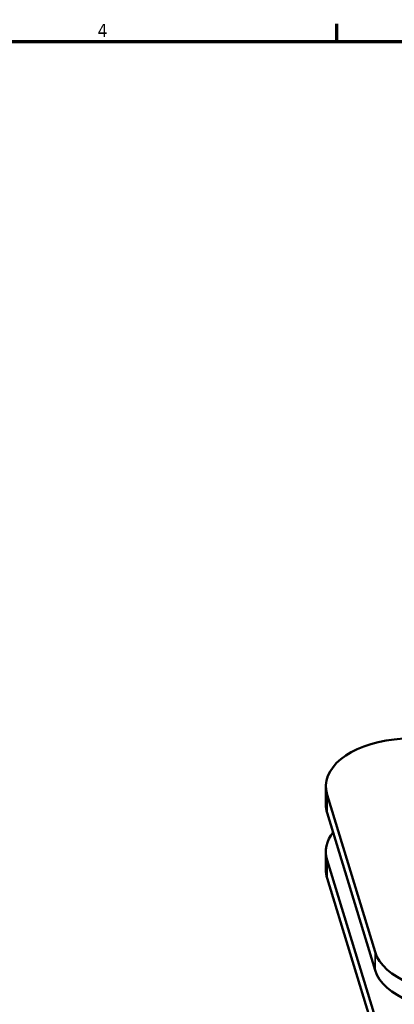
# Model space of a CAD drawing. Header units: inches. Extents: x 0.1 to 33.9, y 0.6 to 21.4.
# Tile 66 of 83: x 18.4 to 21.8, y 12.3 to 21.2. Entities that reach past the tile are written whole.
import ezdxf

# ---------------------------------------------------------------- set-up
doc = ezdxf.new("R2010")
doc.units = ezdxf.units.IN
doc.header["$MEASUREMENT"] = 0
for name, color, linetype, lineweight in [('Border (ANSI)', 7, 'Continuous', 70), ('Visible (ANSI)', 7, 'Continuous', 50), ('Visible Narrow (ANSI)', 7, 'Continuous', 35)]:
    doc.layers.add(name, color=color, linetype=linetype, lineweight=lineweight)
doc.styles.add('Note Text (ANSI)', font='tahoma.ttf')

# ---------------------------------------------------------------- blocks, each defined once
blk = doc.blocks.new('Borders Default Border')
at = {"layer": 'Border (ANSI)'}
blk.add_line((21.25, 21), (21.25, 21.16), dxfattribs=at)
at = {"layer": 'Border (ANSI)', "flags": 128}
blk.add_lwpolyline([(0.5, 1), (0.5, 21), (33.5, 21), (33.5, 1), (0.5, 1)], dxfattribs=at)
at = {"layer": 'Border (ANSI)', "insert": (19.0831, 21.04), "char_height": 0.12, "attachment_point": 7, "style": 'Note Text (ANSI)'}
blk.add_mtext('4', dxfattribs=at)

msp = doc.modelspace()

# ---------------------------------------------------------------- linework, layer by layer
at = {"layer": 'Visible (ANSI)'}
for p, q in [((22.1854, 14.7288), (21.769, 14.6864)), ((21.1492, 14.26), (21.1492, 14.0967)), ((21.1606, 14.1848), (21.5948, 12.7634)), ((21.5948, 12.6001), (21.1606, 14.0215)), ((21.1492, 13.5067), (21.1492, 13.67)), ((21.1606, 13.5948), (21.5948, 12.1734)), ((21.5948, 12.0101), (21.1606, 13.4315))]:
    msp.add_line(p, q, dxfattribs=at)
for centre, start_param, end_param in [((21.8992, 14.26), 4.886922, 6.457718), ((21.8992, 14.0967), 0, 0.174533), ((21.8992, 13.67), 5.864035, 6.457718), ((21.8992, 13.5067), 0, 0.174533), ((22.3334, 12.8386), 0.174533, 1.745329), ((22.3334, 12.6753), 0.174533, 1.745329)]:
    msp.add_ellipse(centre, major_axis=(-0.75, 0), ratio=0.57735, start_param=start_param, end_param=end_param, dxfattribs=at)
at = {"layer": 'Visible Narrow (ANSI)'}
for p, q in [((21.1606, 14.0215), (21.1606, 14.1848)), ((21.1606, 13.4315), (21.1606, 13.5948)), ((21.5948, 12.7634), (21.5948, 12.6001))]:
    msp.add_line(p, q, dxfattribs=at)

# ---------------------------------------------------------------- block references
msp.add_blockref('Borders Default Border', (0, 0))

doc.saveas('drawing.dxf')
